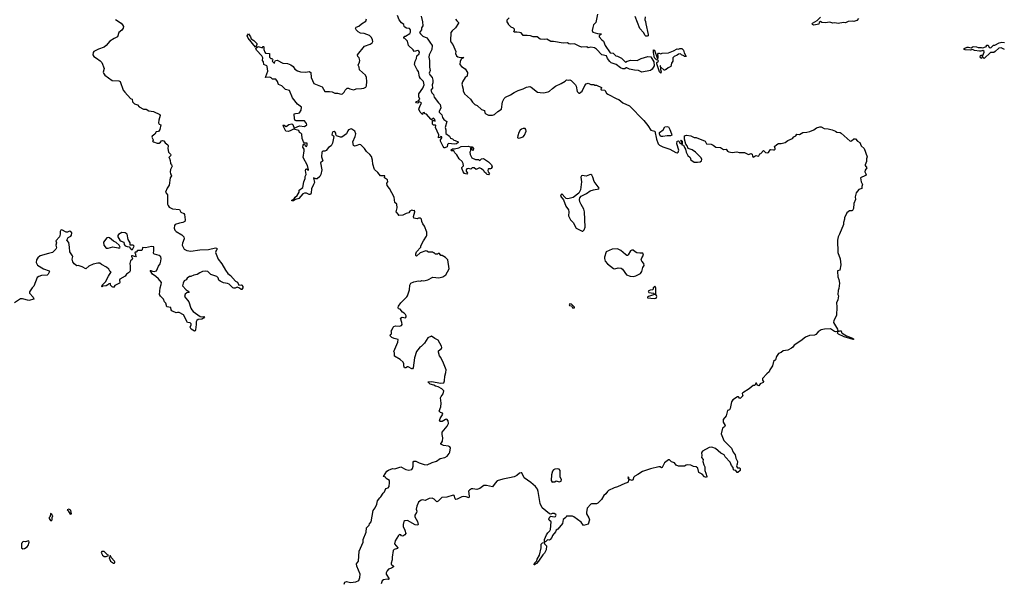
# Model space of a CAD drawing. Extents: x 2219101 to 2444320, y 201258 to 358766.
# Tile 179 of 256: x 2295853 to 2310352, y 340800 to 349105. Entities that reach past the tile are written whole.
import ezdxf

# ---------------------------------------------------------------- set-up
doc = ezdxf.new("R2010")
doc.units = 0

msp = doc.modelspace()

# ---------------------------------------------------------------- linework, layer by layer
at = {"layer": '0CON10XD'}
for points in [[(2301767, 349155), (2301786, 349075), (2301787, 349015), (2301768, 348985), (2301769, 348955), (2301741, 348915), (2301755, 348895), (2301791, 348861), (2301846, 348836), (2301865, 348820), (2301892, 348772), (2301929, 348725), (2301922, 348665), (2301882, 348585), (2301876, 348555), (2301886, 348506), (2301888, 348405), (2301896, 348355), (2301885, 348315), (2301893, 348295), (2301925, 348252), (2301935, 348215), (2301936, 348175), (2301927, 348145), (2301933, 348097), (2301907, 348065), (2301920, 348025), (2301944, 348004), (2301958, 347965), (2302018, 347878), (2302046, 347855), (2302054, 347806), (2302032, 347752), (2302030, 347745), (2302069, 347705), (2302078, 347665), (2302098, 347635), (2302142, 347605), (2302119, 347515), (2302127, 347483), (2302129, 347429), (2302180, 347390), (2302195, 347360), (2302225, 347350), (2302248, 347328), (2302267, 347327), (2302310, 347305), (2302310, 347295), (2302285, 347277), (2302255, 347269), (2302165, 347281), (2302152, 347268), (2302148, 347232), (2302115, 347216), (2302105, 347218), (2302089, 347235), (2302049, 347315), (2302050, 347335), (2302068, 347365), (2302068, 347378), (2302055, 347383), (2302041, 347369), (2302020, 347365), (2302023, 347407), (2301978, 347518), (2301982, 347545), (2301975, 347552), (2301945, 347550), (2301931, 347565), (2301932, 347618), (2301945, 347622), (2301970, 347610), (2301967, 347635), (2301945, 347652), (2301918, 347632), (2301905, 347638), (2301845, 347712), (2301825, 347720), (2301807, 347737), (2301790, 347735), (2301785, 347710), (2301748, 347745), (2301732, 347785), (2301750, 347840), (2301772, 347875), (2301762, 347885), (2301737, 347893), (2301715, 347876), (2301695, 347879), (2301686, 347894), (2301690, 347900), (2301725, 347910), (2301743, 347935), (2301730, 347970), (2301732, 348015), (2301791, 348095), (2301807, 348145), (2301799, 348195), (2301755, 348237), (2301742, 348265), (2301724, 348344), (2301704, 348365), (2301667, 348445), (2301676, 348494), (2301697, 348535), (2301699, 348571), (2301735, 348604), (2301738, 348625), (2301730, 348640), (2301715, 348649), (2301662, 348635), (2301649, 348659), (2301579, 348725), (2301565, 348791), (2301525, 348830), (2301510, 348835), (2301510, 348845), (2301525, 348860), (2301535, 348860), (2301600, 348900), (2301608, 348922), (2301607, 348957), (2301594, 348974), (2301550, 348980), (2301522, 348995), (2301512, 349005), (2301508, 349035), (2301477, 349057), (2301443, 349103), (2301414, 349166)], [(2304362, 349185), (2304338, 349065), (2304303, 349027), (2304291, 348989), (2304284, 348945), (2304295, 348920), (2304362, 348902), (2304419, 348899), (2304412, 348885), (2304384, 348866), (2304387, 348855), (2304425, 348808), (2304448, 348788), (2304473, 348723), (2304547, 348617), (2304591, 348611), (2304632, 348575), (2304658, 348568), (2304715, 348536), (2304775, 348478), (2304796, 348494), (2304853, 348507), (2304945, 348502), (2305005, 348532), (2305105, 348562), (2305145, 348558), (2305164, 348534), (2305191, 348485), (2305196, 348424), (2305165, 348378), (2305142, 348358), (2305015, 348333), (2304966, 348356), (2304905, 348360), (2304835, 348374), (2304795, 348398), (2304785, 348398), (2304765, 348383), (2304735, 348381), (2304698, 348395), (2304635, 348443), (2304565, 348471), (2304545, 348487), (2304508, 348535), (2304495, 348572), (2304426, 348586), (2304345, 348673), (2304315, 348690), (2304265, 348700), (2304225, 348692), (2304203, 348707), (2304125, 348702), (2304093, 348713), (2304025, 348750), (2303965, 348744), (2303938, 348748), (2303922, 348762), (2303855, 348758), (2303713, 348783), (2303674, 348784), (2303615, 348817), (2303575, 348813), (2303518, 348818), (2303475, 348852), (2303415, 348852), (2303376, 348866), (2303325, 348872), (2303265, 348870), (2303258, 348888), (2303235, 348910), (2303215, 348918), (2303175, 348920), (2303132, 348922), (2303130, 348935), (2303140, 348945), (2303140, 348965), (2303125, 348980), (2303090, 348995), (2303050, 349035), (2303050, 349045), (2303030, 349075), (2303032, 349105), (2303060, 349135)], [(2305062, 349148), (2305057, 349105), (2305069, 349079), (2305072, 349045), (2305110, 348885), (2305106, 348865), (2305095, 348861), (2305075, 348863), (2305062, 348872), (2305038, 348915), (2304983, 348973), (2304914, 349154)], [(2297265, 349110), (2297345, 349052), (2297368, 349028), (2297380, 349005), (2297378, 348982), (2297358, 348952), (2297312, 348915), (2297293, 348855), (2297285, 348847), (2297242, 348828), (2297181, 348789), (2297126, 348724), (2297095, 348699), (2297015, 348671), (2296944, 348636), (2296936, 348624), (2296929, 348585), (2296944, 348564), (2296985, 348537), (2297040, 348500), (2297063, 348473), (2297096, 348385), (2297084, 348334), (2297088, 348315), (2297107, 348287), (2297215, 348207), (2297315, 348204), (2297334, 348194), (2297378, 348068), (2297400, 348035), (2297483, 347945), (2297507, 347935), (2297516, 347896), (2297545, 347863), (2297585, 347850), (2297613, 347823), (2297675, 347788), (2297715, 347788), (2297755, 347762), (2297825, 347752), (2297918, 347708), (2297923, 347695), (2297900, 347625), (2297897, 347585), (2297908, 347565), (2297930, 347555), (2297915, 347485), (2297895, 347459), (2297863, 347455), (2297845, 347417), (2297801, 347389), (2297798, 347375), (2297820, 347335), (2297820, 347325), (2297810, 347315), (2297823, 347303), (2297875, 347286), (2297905, 347288), (2297925, 347300), (2297941, 347319), (2297957, 347327), (2297975, 347320), (2297995, 347290), (2298032, 347262), (2298038, 347245), (2298032, 347205), (2298043, 347153), (2298072, 347125), (2298077, 347113), (2298075, 347100), (2298050, 347075), (2298060, 347065), (2298062, 347042), (2298070, 347035), (2298072, 346985), (2298090, 346965), (2298098, 346945), (2298075, 346900), (2298068, 346865), (2298072, 346835), (2298085, 346820), (2298088, 346805), (2298068, 346775), (2298056, 346665), (2298025, 346623), (2298001, 346565), (2298030, 346525), (2298030, 346385), (2298037, 346365), (2298055, 346341), (2298105, 346319), (2298205, 346306), (2298225, 346269), (2298271, 346251), (2298282, 346235), (2298290, 346155), (2298286, 346134), (2298254, 346116), (2298205, 346109), (2298143, 346087), (2298132, 346075), (2298129, 346035), (2298138, 346005), (2298155, 345984), (2298241, 345935), (2298272, 345905), (2298276, 345875), (2298248, 345812), (2298246, 345785), (2298275, 345726), (2298315, 345702), (2298375, 345696), (2298506, 345716), (2298635, 345719), (2298735, 345742), (2298755, 345738), (2298758, 345715), (2298748, 345705), (2298737, 345675), (2298775, 345578), (2298830, 345510), (2298882, 345415), (2298918, 345365), (2298955, 345338), (2299032, 345252), (2299060, 345240), (2299080, 345195), (2299115, 345200), (2299123, 345193), (2299138, 345175), (2299138, 345155), (2299125, 345130), (2299115, 345130), (2299090, 345150), (2299055, 345164), (2299025, 345148), (2299005, 345148), (2298990, 345155), (2298935, 345210), (2298915, 345220), (2298855, 345230), (2298805, 345250), (2298787, 345267), (2298775, 345300), (2298755, 345320), (2298665, 345352), (2298624, 345394), (2298585, 345400), (2298545, 345393), (2298504, 345376), (2298465, 345350), (2298415, 345342), (2298375, 345322), (2298355, 345323), (2298321, 345299), (2298305, 345272), (2298274, 345256), (2298258, 345225), (2298248, 345185), (2298306, 345125), (2298336, 345105), (2298350, 345085), (2298315, 345079), (2298287, 345063), (2298282, 345025), (2298345, 344948), (2298374, 344855), (2298390, 344830), (2298408, 344805), (2298512, 344732), (2298535, 344726), (2298565, 344732), (2298572, 344725), (2298558, 344705), (2298537, 344693), (2298481, 344689), (2298460, 344675), (2298452, 344655), (2298452, 344615), (2298440, 344535), (2298435, 344520), (2298425, 344518), (2298377, 344545), (2298363, 344577), (2298379, 344611), (2298378, 344625), (2298365, 344638), (2298322, 344642), (2298265, 344758), (2298199, 344789), (2298175, 344792), (2298155, 344788), (2298105, 344808), (2298094, 344814), (2298085, 344830), (2298076, 344866), (2298018, 344875), (2298006, 344926), (2297986, 344946), (2297970, 344985), (2297925, 345032), (2297913, 345055), (2297920, 345155), (2297936, 345204), (2297939, 345235), (2297895, 345289), (2297855, 345319), (2297809, 345355), (2297775, 345410), (2297785, 345412), (2297809, 345399), (2297835, 345394), (2297866, 345404), (2297897, 345475), (2297920, 345510), (2297931, 345545), (2297936, 345586), (2297931, 345611), (2297905, 345633), (2297838, 345648), (2297827, 345657), (2297822, 345665), (2297830, 345705), (2297827, 345757), (2297795, 345763), (2297705, 345742), (2297663, 345747), (2297657, 345713), (2297647, 345703), (2297588, 345702), (2297568, 345682), (2297552, 345678), (2297550, 345665), (2297560, 345655), (2297560, 345635), (2297568, 345625), (2297558, 345612), (2297516, 345626), (2297500, 345625), (2297498, 345615), (2297512, 345585), (2297508, 345572), (2297485, 345550), (2297477, 345533), (2297474, 345515), (2297480, 345475), (2297477, 345405), (2297470, 345385), (2297426, 345354), (2297405, 345328), (2297327, 345283), (2297322, 345265), (2297328, 345235), (2297322, 345225), (2297255, 345188), (2297235, 345160), (2297215, 345168), (2297190, 345195), (2297192, 345212), (2297187, 345217), (2297165, 345212), (2297153, 345197), (2297125, 345183), (2297075, 345180), (2297065, 345170), (2297060, 345175), (2297068, 345195), (2297118, 345242), (2297162, 345328), (2297198, 345388), (2297181, 345401), (2297165, 345428), (2297131, 345461), (2297055, 345500), (2297035, 345517), (2297005, 345520), (2296937, 345503), (2296872, 345475), (2296825, 345433), (2296775, 345462), (2296715, 345482), (2296695, 345480), (2296657, 345507), (2296636, 345536), (2296623, 345575), (2296633, 345615), (2296630, 345625), (2296591, 345685), (2296588, 345755), (2296575, 345822), (2296548, 345858), (2296564, 345896), (2296605, 345914), (2296615, 345930), (2296621, 345965), (2296605, 345986), (2296585, 345988), (2296556, 345974), (2296535, 345974), (2296475, 346010), (2296458, 346005), (2296448, 345985), (2296447, 345945), (2296438, 345905), (2296387, 345845), (2296396, 345815), (2296387, 345785), (2296393, 345745), (2296387, 345725), (2296335, 345674), (2296279, 345659), (2296155, 345625), (2296121, 345595), (2296102, 345565), (2296096, 345525), (2296115, 345487), (2296205, 345433), (2296286, 345406), (2296290, 345395), (2296271, 345355), (2296255, 345342), (2296176, 345334), (2296135, 345322), (2296110, 345305), (2296060, 345180), (2296035, 345154), (2295996, 345095), (2295999, 345075), (2296053, 345015), (2296062, 344985), (2295985, 344967), (2295895, 344991), (2295865, 344992), (2295777, 344933)], [(2301484, 344615), (2301482, 344642), (2301460, 344705), (2301485, 344722), (2301535, 344712), (2301542, 344725), (2301542, 344742), (2301535, 344760), (2301515, 344782), (2301490, 344795), (2301455, 344838), (2301432, 344845), (2301428, 344865), (2301433, 344885), (2301465, 344932), (2301555, 345020), (2301564, 345036), (2301593, 345125), (2301600, 345195), (2301612, 345225), (2301655, 345243), (2301725, 345259), (2301754, 345254), (2301775, 345263), (2301805, 345259), (2301865, 345270), (2301935, 345310), (2302025, 345300), (2302085, 345316), (2302128, 345345), (2302176, 345434), (2302157, 345567), (2302125, 345600), (2302075, 345630), (2302052, 345632), (2302035, 345660), (2302015, 345660), (2302005, 345650), (2301975, 345650), (2301955, 345670), (2301945, 345670), (2301932, 345682), (2301875, 345680), (2301850, 345695), (2301835, 345697), (2301752, 345668), (2301695, 345622), (2301685, 345630), (2301686, 345654), (2301696, 345684), (2301760, 345755), (2301762, 345775), (2301797, 345845), (2301843, 345915), (2301848, 345932), (2301849, 345975), (2301814, 346064), (2301790, 346095), (2301773, 346133), (2301770, 346165), (2301755, 346180), (2301725, 346180), (2301705, 346170), (2301655, 346180), (2301653, 346203), (2301670, 346275), (2301665, 346300), (2301655, 346290), (2301625, 346298), (2301600, 346285), (2301585, 346260), (2301545, 346251), (2301495, 346223), (2301435, 346220), (2301430, 346225), (2301430, 346235), (2301398, 346275), (2301410, 346335), (2301406, 346386), (2301375, 346410), (2301365, 346490), (2301296, 346616), (2301264, 346664), (2301258, 346695), (2301272, 346718), (2301268, 346745), (2301224, 346774), (2301230, 346805), (2301165, 346802), (2301128, 346855), (2301077, 346897), (2301053, 346975), (2301050, 347035), (2301031, 347091), (2301009, 347119), (2300961, 347161), (2300932, 347205), (2300875, 347263), (2300855, 347268), (2300805, 347246), (2300784, 347244), (2300770, 347250), (2300757, 347305), (2300792, 347385), (2300801, 347425), (2300786, 347465), (2300745, 347494), (2300735, 347497), (2300695, 347480), (2300683, 347467), (2300664, 347425), (2300595, 347372), (2300575, 347374), (2300520, 347395), (2300508, 347415), (2300508, 347435), (2300500, 347450), (2300485, 347459), (2300465, 347453), (2300452, 347435), (2300448, 347415), (2300476, 347396), (2300480, 347385), (2300460, 347285), (2300439, 347245), (2300399, 347221), (2300365, 347180), (2300345, 347170), (2300315, 347166), (2300302, 347155), (2300299, 347085), (2300316, 347025), (2300283, 346995), (2300302, 346895), (2300287, 346825), (2300273, 346795), (2300235, 346758), (2300215, 346759), (2300180, 346775), (2300193, 346705), (2300178, 346678), (2300149, 346615), (2300146, 346554), (2300135, 346528), (2300115, 346530), (2300075, 346550), (2300045, 346550), (2300022, 346538), (2299965, 346472), (2299912, 346458), (2299885, 346437), (2299862, 346435), (2299862, 346448), (2299893, 346467), (2299909, 346491), (2299937, 346513), (2299968, 346565), (2299970, 346595), (2300020, 346635), (2300038, 346715), (2300058, 346765), (2300058, 346795), (2300070, 346825), (2300061, 346885), (2300064, 346905), (2300075, 346910), (2300095, 346891), (2300105, 346890), (2300106, 346895), (2300089, 346955), (2300026, 347075), (2300043, 347175), (2300040, 347195), (2300024, 347225), (2300026, 347255), (2300035, 347272), (2300045, 347272), (2300055, 347252), (2300075, 347238), (2300086, 347254), (2300086, 347286), (2300048, 347288), (2300034, 347304), (2300011, 347355), (2300008, 347418), (2299995, 347433), (2299972, 347445), (2299965, 347470), (2299885, 347494), (2299834, 347466), (2299805, 347459), (2299772, 347465), (2299735, 347530), (2299731, 347545), (2299735, 347556), (2299775, 347532), (2299815, 347562), (2299860, 347570), (2299875, 347559), (2299895, 347507), (2299975, 347539), (2300045, 347533), (2300079, 347555), (2300074, 347575), (2300046, 347616), (2299923, 347613), (2299910, 347620), (2299900, 347645), (2299894, 347716), (2299915, 347724), (2299954, 347726), (2299973, 347735), (2300000, 347770), (2300004, 347815), (2299945, 347861), (2299872, 347952), (2299824, 348064), (2299769, 348079), (2299715, 348132), (2299665, 348152), (2299650, 348195), (2299625, 348227), (2299575, 348228), (2299555, 348248), (2299535, 348258), (2299474, 348254), (2299475, 348268), (2299507, 348345), (2299496, 348416), (2299490, 348425), (2299448, 348445), (2299442, 348485), (2299430, 348505), (2299432, 348542), (2299420, 348575), (2299342, 348655), (2299330, 348685), (2299365, 348709), (2299428, 348692), (2299435, 348710), (2299445, 348710), (2299450, 348705), (2299450, 348665), (2299463, 348625), (2299474, 348614), (2299530, 348605), (2299532, 348555), (2299550, 348535), (2299565, 348532), (2299575, 348522), (2299579, 348515), (2299573, 348495), (2299595, 348468), (2299607, 348463), (2299608, 348485), (2299620, 348505), (2299645, 348508), (2299726, 348466), (2299798, 348458), (2299845, 348442), (2299878, 348415), (2299905, 348378), (2299945, 348350), (2299987, 348337), (2300065, 348334), (2300115, 348343), (2300140, 348325), (2300146, 348255), (2300184, 348164), (2300305, 348117), (2300346, 348046), (2300415, 348047), (2300455, 348040), (2300495, 348024), (2300535, 348021), (2300585, 348010), (2300605, 348013), (2300630, 348035), (2300644, 348065), (2300675, 348096), (2300695, 348096), (2300715, 348084), (2300775, 348071), (2300806, 348086), (2300885, 348089), (2300922, 348098), (2300948, 348112), (2300960, 348130), (2300967, 348195), (2300960, 348255), (2300945, 348290), (2300856, 348366), (2300850, 348405), (2300837, 348435), (2300857, 348477), (2300862, 348502), (2300850, 348545), (2300833, 348565), (2300828, 348585), (2300930, 348715), (2301013, 348747), (2301042, 348765), (2301051, 348785), (2301049, 348809), (2301035, 348843), (2301003, 348873), (2300925, 348900), (2300872, 348905), (2300838, 348925), (2300808, 348955), (2300798, 348975), (2300808, 348995), (2300848, 349012), (2300885, 349046), (2300950, 349085), (2300959, 349119)], [(2302272, 349112), (2302288, 349088), (2302316, 349066), (2302316, 349055), (2302271, 348985), (2302219, 348941), (2302203, 348917), (2302196, 348795), (2302205, 348767), (2302230, 348740), (2302273, 348635), (2302271, 348605), (2302285, 348573), (2302305, 348559), (2302345, 348546), (2302382, 348555), (2302386, 348545), (2302360, 348530), (2302339, 348495), (2302332, 348445), (2302358, 348415), (2302413, 348383), (2302447, 348325), (2302442, 348275), (2302413, 348255), (2302375, 348188), (2302364, 348155), (2302383, 348083), (2302384, 348055)], [(2308205, 349122), (2308178, 349092), (2308135, 349078), (2308115, 349082), (2308055, 349080), (2308015, 349058), (2307985, 349062), (2307905, 349050), (2307855, 349060), (2307825, 349052), (2307785, 349070), (2307715, 349060), (2307664, 349064), (2307645, 349077), (2307628, 349065), (2307621, 349039), (2307545, 349024), (2307527, 349035), (2307524, 349045), (2307530, 349055), (2307596, 349094), (2307646, 349144)], [(2299325, 348700), (2299218, 348835), (2299203, 348865), (2299222, 348898), (2299250, 348855), (2299262, 348822), (2299301, 348801), (2299344, 348755), (2299346, 348734), (2299325, 348700)], [(2310355, 348668), (2310305, 348690), (2310272, 348685), (2310219, 348635), (2310198, 348622), (2310147, 348623), (2310055, 348534), (2310042, 348542), (2310035, 348560), (2310025, 348560), (2310015, 348537), (2310005, 348531), (2309997, 348557), (2310002, 348578), (2310015, 348586), (2310025, 348570), (2310035, 348577), (2310056, 348625), (2310056, 348636), (2310035, 348650), (2310005, 348639), (2309985, 348639), (2309915, 348653), (2309885, 348666), (2309854, 348656), (2309775, 348659), (2309759, 348665), (2309756, 348675), (2309772, 348688), (2309805, 348700), (2309825, 348702), (2309865, 348691), (2309895, 348710), (2309944, 348704), (2309965, 348694), (2310015, 348694), (2310035, 348690), (2310076, 348704), (2310088, 348712), (2310092, 348728), (2310115, 348730), (2310128, 348695), (2310155, 348691), (2310195, 348730), (2310215, 348728), (2310275, 348762), (2310315, 348772), (2310355, 348768)], [(2305295, 348318), (2305275, 348338), (2305234, 348455), (2305235, 348472), (2305258, 348492), (2305257, 348505), (2305255, 348510), (2305228, 348515), (2305202, 348545), (2305184, 348624), (2305185, 348662), (2305199, 348655), (2305245, 348530), (2305256, 348545), (2305257, 348565), (2305248, 348595), (2305258, 348612), (2305272, 348612), (2305295, 348600), (2305315, 348610), (2305405, 348618), (2305480, 348645), (2305535, 348678), (2305555, 348672), (2305575, 348680), (2305605, 348680), (2305618, 348668), (2305630, 348655), (2305638, 348615), (2305668, 348562), (2305645, 348562), (2305635, 348572), (2305600, 348585), (2305585, 348600), (2305555, 348598), (2305535, 348582), (2305490, 348565), (2305470, 348545), (2305470, 348495), (2305450, 348465), (2305440, 348415), (2305402, 348398), (2305375, 348370), (2305365, 348370), (2305355, 348360), (2305342, 348362), (2305290, 348410), (2305290, 348425), (2305282, 348428), (2305285, 348410), (2305290, 348410), (2305287, 348373), (2305300, 348335), (2305295, 348318)], [(2302384, 348055), (2302401, 348011), (2302492, 347935), (2302520, 347891), (2302554, 347855), (2302589, 347839), (2302654, 347784), (2302695, 347769), (2302704, 347735), (2302715, 347720), (2302755, 347696), (2302814, 347696), (2302845, 347707), (2302895, 347752), (2302948, 347785), (2302961, 347895), (2302986, 347945), (2303005, 347964), (2303082, 347998), (2303136, 348034), (2303195, 348064), (2303265, 348086), (2303318, 348112), (2303365, 348120), (2303385, 348112), (2303479, 348039), (2303515, 348030), (2303565, 348028), (2303635, 348042), (2303657, 348053), (2303697, 348093), (2303745, 348128), (2303827, 348163), (2303885, 348198), (2303905, 348218), (2303935, 348212), (2303955, 348218), (2303975, 348210), (2304038, 348145), (2304046, 348126), (2304062, 348045), (2304085, 348022), (2304097, 348023), (2304136, 348054), (2304173, 348137), (2304195, 348160), (2304225, 348168), (2304265, 348152), (2304305, 348150), (2304315, 348140), (2304345, 348140), (2304418, 348108), (2304420, 348095), (2304410, 348085), (2304413, 348073), (2304470, 348065), (2304494, 348024), (2304515, 348008), (2304648, 347938), (2304675, 347930), (2304735, 347882), (2304835, 347838), (2305045, 347621), (2305105, 347544), (2305145, 347476), (2305208, 347465), (2305231, 347345), (2305257, 347277), (2305274, 347254), (2305322, 347232), (2305425, 347196), (2305515, 347146), (2305535, 347142), (2305548, 347152), (2305560, 347185), (2305532, 347275), (2305534, 347315), (2305552, 347322), (2305562, 347312), (2305572, 347285), (2305592, 347278), (2305602, 347295), (2305590, 347325), (2305595, 347328), (2305606, 347315), (2305610, 347275), (2305603, 347263), (2305629, 347255), (2305641, 347221), (2305658, 347195), (2305668, 347155), (2305693, 347105), (2305726, 347075), (2305738, 347038), (2305785, 347004), (2305835, 347004), (2305875, 347013), (2305894, 347026), (2305896, 347045), (2305888, 347068), (2305805, 347151), (2305755, 347186), (2305695, 347208), (2305682, 347245), (2305662, 347272), (2305645, 347345), (2305644, 347396), (2305674, 347406), (2305735, 347392), (2305785, 347367), (2305815, 347368), (2305945, 347313), (2305958, 347298), (2305965, 347274), (2306035, 347270), (2306065, 347257), (2306105, 347228), (2306175, 347223), (2306215, 347193), (2306255, 347197), (2306275, 347170), (2306295, 347156), (2306345, 347150), (2306415, 347157), (2306447, 347147), (2306525, 347149), (2306585, 347121), (2306625, 347132), (2306638, 347125), (2306644, 347095), (2306655, 347081), (2306665, 347082), (2306695, 347103), (2306725, 347096), (2306735, 347101), (2306752, 347128), (2306768, 347135), (2306805, 347178), (2306835, 347150), (2306865, 347144), (2306880, 347150), (2306905, 347188), (2306915, 347192), (2306955, 347186), (2306970, 347190), (2306976, 347195), (2306976, 347205), (2306967, 347235), (2307002, 347268), (2307025, 347280), (2307065, 347280), (2307126, 347294), (2307162, 347325), (2307235, 347357), (2307255, 347380), (2307282, 347395), (2307295, 347417), (2307335, 347412), (2307385, 347443), (2307445, 347448), (2307488, 347458), (2307545, 347480), (2307585, 347510), (2307635, 347528), (2307655, 347528), (2307701, 347501), (2307758, 347498), (2307815, 347482), (2307864, 347464), (2307887, 347447), (2307935, 347443), (2307952, 347435), (2308080, 347315), (2308101, 347319), (2308135, 347350), (2308161, 347351), (2308188, 347315), (2308224, 347294), (2308244, 347245), (2308288, 347208), (2308332, 347085), (2308323, 347053), (2308323, 347015), (2308303, 346965), (2308303, 346955), (2308326, 346924), (2308302, 346888), (2308296, 346865), (2308318, 346822), (2308309, 346811), (2308233, 346775), (2308242, 346715), (2308262, 346675), (2308252, 346645), (2308252, 346618), (2308208, 346602), (2308173, 346555), (2308154, 346496), (2308159, 346455), (2308137, 346395), (2308132, 346325), (2308115, 346292), (2308105, 346288), (2308072, 346288), (2308035, 346258), (2307998, 346185), (2307998, 346165), (2307982, 346115), (2307982, 346085), (2307927, 345943), (2307906, 345905), (2307894, 345855), (2307901, 345675), (2307935, 345580), (2307946, 345495), (2307930, 345415), (2307897, 345403), (2307894, 345396), (2307902, 345315), (2307916, 345275), (2307924, 345225), (2307916, 345145), (2307906, 345114), (2307902, 345055), (2307908, 345035), (2307900, 344975), (2307880, 344935), (2307888, 344875), (2307879, 344745), (2307843, 344675), (2307839, 344645), (2307894, 344545), (2307899, 344525), (2307889, 344511), (2307865, 344507), (2307851, 344511), (2307795, 344552), (2307706, 344544), (2307654, 344536), (2307613, 344507), (2307575, 344468), (2307555, 344458), (2307485, 344454), (2307425, 344427), (2307357, 344373), (2307259, 344311), (2307239, 344281), (2307218, 344265), (2307165, 344237), (2307096, 344224), (2307065, 344200), (2307027, 344185), (2306997, 344143), (2306985, 344093), (2306955, 344068), (2306938, 344005), (2306901, 343945), (2306890, 343915), (2306853, 343887), (2306792, 343818), (2306792, 343795), (2306806, 343775), (2306800, 343760), (2306755, 343739), (2306735, 343709), (2306716, 343715), (2306705, 343748), (2306695, 343750), (2306678, 343715), (2306655, 343713), (2306595, 343664), (2306503, 343605), (2306492, 343595), (2306497, 343577), (2306500, 343565), (2306465, 343528), (2306455, 343523), (2306436, 343546), (2306425, 343546), (2306354, 343506), (2306334, 343476), (2306316, 343374), (2306305, 343358), (2306275, 343348), (2306254, 343266), (2306214, 343215), (2306214, 343175), (2306240, 343125), (2306233, 343107), (2306202, 343085), (2306181, 343005), (2306224, 342905), (2306335, 342790), (2306358, 342735), (2306388, 342695), (2306398, 342645), (2306422, 342595), (2306420, 342555), (2306409, 342531), (2306411, 342515), (2306425, 342502), (2306455, 342500), (2306464, 342485), (2306464, 342465), (2306430, 342435), (2306417, 342433), (2306400, 342465), (2306375, 342467), (2306365, 342473), (2306357, 342507), (2306335, 342536), (2306314, 342584), (2306243, 342663), (2306225, 342692), (2306195, 342707), (2306176, 342716), (2306098, 342788), (2306045, 342806), (2306005, 342800), (2305907, 342745), (2305899, 342735), (2305894, 342725), (2305898, 342685), (2305894, 342655), (2305917, 342625), (2305913, 342595), (2305926, 342546), (2305941, 342515), (2305940, 342465), (2305959, 342425), (2305970, 342375), (2305965, 342360), (2305935, 342369), (2305905, 342410), (2305856, 342435), (2305840, 342495), (2305816, 342516), (2305775, 342520), (2305735, 342539), (2305685, 342546), (2305668, 342542), (2305645, 342524), (2305554, 342524), (2305522, 342542), (2305495, 342576), (2305452, 342592), (2305422, 342622), (2305405, 342622), (2305346, 342575), (2305315, 342508), (2305305, 342500), (2305285, 342518), (2305265, 342517), (2305141, 342489), (2305025, 342450), (2304955, 342403), (2304909, 342381), (2304892, 342358), (2304886, 342334), (2304873, 342317), (2304830, 342330), (2304825, 342360), (2304815, 342368), (2304810, 342355), (2304822, 342325), (2304808, 342285), (2304765, 342271), (2304655, 342220), (2304605, 342207), (2304524, 342166), (2304510, 342155), (2304485, 342117), (2304457, 342095), (2304420, 342035), (2304365, 341982), (2304345, 341973), (2304275, 341972), (2304264, 341966), (2304211, 341909), (2304198, 341845), (2304198, 341825), (2304234, 341765), (2304244, 341735), (2304225, 341670), (2304155, 341652), (2304119, 341699), (2304015, 341778), (2303995, 341788), (2303905, 341790), (2303895, 341770), (2303855, 341740), (2303847, 341683), (2303775, 341600), (2303752, 341585), (2303741, 341559), (2303698, 341505), (2303690, 341475), (2303666, 341445), (2303655, 341438), (2303625, 341439), (2303595, 341412), (2303582, 341412), (2303581, 341445), (2303608, 341515), (2303628, 341545), (2303659, 341575), (2303669, 341595), (2303681, 341705), (2303649, 341729), (2303644, 341745), (2303648, 341762), (2303660, 341780), (2303675, 341788), (2303725, 341781), (2303743, 341785), (2303752, 341805), (2303748, 341815), (2303725, 341831), (2303695, 341829), (2303675, 341821), (2303656, 341826), (2303545, 341912), (2303519, 341975), (2303500, 342065), (2303490, 342155), (2303478, 342188), (2303448, 342228), (2303380, 342285), (2303280, 342355), (2303245, 342428), (2303235, 342430), (2303215, 342422), (2303175, 342390), (2303135, 342370), (2303064, 342354), (2302965, 342337), (2302885, 342308), (2302854, 342276), (2302817, 342223), (2302725, 342240), (2302689, 342241), (2302631, 342199), (2302585, 342183), (2302525, 342193), (2302505, 342190), (2302475, 342173), (2302464, 342156), (2302472, 342085), (2302465, 342058), (2302425, 342077), (2302395, 342080), (2302365, 342073), (2302295, 342040), (2302277, 342037), (2302263, 342045), (2302249, 342095), (2302235, 342100), (2302145, 342072), (2302070, 342065), (2302015, 342012), (2301995, 342002), (2301955, 342040), (2301925, 342055), (2301881, 342049), (2301825, 342022), (2301785, 342028), (2301765, 342024), (2301727, 341995), (2301699, 341935), (2301692, 341895), (2301700, 341865), (2301697, 341845), (2301672, 341805), (2301672, 341778)], [(2303195, 347358), (2303225, 347364), (2303265, 347379), (2303288, 347405), (2303310, 347465), (2303308, 347488), (2303295, 347503), (2303265, 347502), (2303240, 347490), (2303222, 347475), (2303201, 347445), (2303186, 347395), (2303185, 347370), (2303195, 347358)], [(2305325, 347384), (2305299, 347385), (2305286, 347395), (2305273, 347425), (2305274, 347445), (2305328, 347482), (2305355, 347525), (2305385, 347533), (2305405, 347527), (2305429, 347485), (2305453, 347425), (2305455, 347405), (2305438, 347392), (2305385, 347393), (2305325, 347384)], [(2302755, 346820), (2302735, 346822), (2302721, 346841), (2302695, 346858), (2302688, 346878), (2302655, 346910), (2302625, 346923), (2302575, 346900), (2302545, 346923), (2302515, 346922), (2302495, 346901), (2302455, 346913), (2302435, 346908), (2302428, 346895), (2302428, 346875), (2302447, 346843), (2302435, 346828), (2302405, 346838), (2302383, 346863), (2302362, 346915), (2302363, 346927), (2302386, 346954), (2302385, 346988), (2302367, 347017), (2302324, 347054), (2302290, 347115), (2302261, 347141), (2302253, 347165), (2302245, 347171), (2302212, 347175), (2302203, 347183), (2302205, 347190), (2302225, 347200), (2302255, 347201), (2302321, 347219), (2302355, 347239), (2302455, 347240), (2302485, 347230), (2302515, 347230), (2302537, 347207), (2302530, 347185), (2302525, 347180), (2302512, 347192), (2302510, 347215), (2302502, 347218), (2302490, 347205), (2302492, 347175), (2302483, 347155), (2302485, 347120), (2302510, 347070), (2302565, 347043), (2302607, 347047), (2302625, 347030), (2302636, 347034), (2302653, 347057), (2302685, 347058), (2302755, 347010), (2302800, 346965), (2302808, 346935), (2302796, 346914), (2302785, 346908), (2302755, 346910), (2302750, 346905), (2302748, 346885), (2302753, 346865), (2302770, 346845), (2302768, 346832), (2302755, 346820)], [(2304135, 345987), (2304145, 345988), (2304165, 346008), (2304180, 346050), (2304168, 346275), (2304159, 346315), (2304120, 346380), (2304103, 346423), (2304097, 346455), (2304101, 346479), (2304123, 346507), (2304199, 346545), (2304255, 346582), (2304301, 346599), (2304382, 346615), (2304384, 346625), (2304313, 346723), (2304295, 346785), (2304276, 346816), (2304265, 346822), (2304245, 346821), (2304195, 346799), (2304135, 346809), (2304125, 346802), (2304118, 346785), (2304124, 346715), (2304111, 346599), (2304089, 346551), (2304004, 346485), (2303925, 346466), (2303900, 346471), (2303884, 346485), (2303835, 346538), (2303825, 346530), (2303818, 346505), (2303860, 346449), (2303896, 346356), (2303932, 346305), (2303939, 346275), (2303935, 346215), (2303963, 346155), (2304002, 346115), (2304049, 346035), (2304135, 345987)], [(2297515, 345720), (2297537, 345767), (2297525, 345782), (2297480, 345785), (2297478, 345815), (2297449, 345865), (2297436, 345946), (2297405, 345963), (2297355, 345968), (2297309, 345941), (2297299, 345925), (2297300, 345905), (2297327, 345855), (2297345, 345842), (2297386, 345826), (2297391, 345795), (2297408, 345775), (2297435, 345761), (2297465, 345760), (2297495, 345720), (2297515, 345720)], [(2297155, 345737), (2297225, 345756), (2297305, 345742), (2297325, 345744), (2297332, 345755), (2297318, 345785), (2297275, 345822), (2297232, 345842), (2297175, 345891), (2297155, 345896), (2297138, 345892), (2297088, 345825), (2297090, 345785), (2297125, 345740), (2297155, 345737)], [(2304885, 345323), (2304927, 345333), (2304993, 345367), (2305012, 345395), (2305028, 345455), (2305050, 345485), (2305045, 345515), (2305016, 345546), (2305006, 345565), (2305012, 345598), (2305037, 345635), (2305027, 345665), (2304985, 345663), (2304942, 345672), (2304915, 345685), (2304885, 345709), (2304865, 345711), (2304845, 345699), (2304815, 345642), (2304805, 345632), (2304795, 345632), (2304775, 345643), (2304705, 345706), (2304655, 345731), (2304575, 345723), (2304490, 345685), (2304466, 345605), (2304466, 345586), (2304476, 345545), (2304507, 345507), (2304595, 345440), (2304615, 345436), (2304665, 345450), (2304712, 345442), (2304729, 345429), (2304788, 345345), (2304844, 345324), (2304885, 345323)], [(2305195, 344996), (2305225, 345002), (2305233, 345025), (2305232, 345042), (2305220, 345055), (2305222, 345155), (2305205, 345180), (2305180, 345155), (2305180, 345135), (2305170, 345125), (2305135, 345122), (2305110, 345105), (2305116, 345086), (2305187, 345077), (2305198, 345068), (2305200, 345055), (2305114, 345026), (2305100, 345015), (2305100, 345005), (2305195, 344996)], [(2304025, 344860), (2304025, 344870), (2303980, 344915), (2303955, 344917), (2303943, 344905), (2303950, 344895), (2303978, 344888), (2303995, 344860), (2304025, 344860)], [(2300633, 340787), (2300640, 340815), (2300665, 340828), (2300725, 340813), (2300805, 340820), (2300845, 340840), (2300860, 340885), (2300864, 340935), (2300819, 341055), (2300813, 341085), (2300842, 341125), (2300852, 341275), (2300910, 341405), (2300913, 341445), (2300954, 341555), (2300962, 341618), (2300998, 341655), (2301004, 341676), (2301027, 341705), (2301056, 341875), (2301088, 341912), (2301113, 341965), (2301124, 342016), (2301155, 342060), (2301172, 342075), (2301205, 342128), (2301225, 342148), (2301243, 342195), (2301280, 342205), (2301292, 342225), (2301300, 342285), (2301296, 342315), (2301250, 342345), (2301240, 342365), (2301212, 342375), (2301258, 342452), (2301282, 342468), (2301345, 342492), (2301375, 342488), (2301465, 342517), (2301537, 342477), (2301585, 342466), (2301625, 342477), (2301638, 342492), (2301649, 342525), (2301646, 342585), (2301655, 342602), (2301685, 342599), (2301735, 342574), (2301810, 342550), (2301855, 342547), (2301925, 342582), (2301991, 342599), (2302045, 342638), (2302115, 342654), (2302146, 342675), (2302176, 342715), (2302186, 342735), (2302197, 342795), (2302185, 342812), (2302165, 342822), (2302095, 342833), (2302055, 342852), (2302052, 342865), (2302062, 342868), (2302077, 342895), (2302086, 342945), (2302074, 342995), (2302076, 343025), (2302150, 343115), (2302166, 343155), (2302162, 343195), (2302145, 343218), (2302125, 343214), (2302075, 343183), (2302044, 343184), (2302034, 343194), (2302043, 343227), (2302082, 343295), (2302081, 343305), (2302047, 343317), (2302030, 343335), (2302052, 343402), (2302060, 343455), (2302049, 343535), (2302057, 343555), (2302088, 343592), (2302100, 343635), (2302067, 343667), (2302015, 343693), (2301975, 343703), (2301951, 343721), (2301896, 343735), (2301862, 343768), (2301915, 343773), (2302055, 343747), (2302098, 343755), (2302107, 343785), (2302112, 343855), (2302130, 343905), (2302131, 343945), (2302095, 344042), (2302055, 344128), (2302035, 344150), (2302020, 344205), (2302022, 344225), (2302062, 344258), (2302068, 344275), (2302062, 344295), (2302015, 344382), (2301965, 344408), (2301915, 344442), (2301862, 344415), (2301815, 344337), (2301765, 344292), (2301745, 344282), (2301737, 344263), (2301698, 344215), (2301666, 344125), (2301648, 343975), (2301638, 343962), (2301625, 343960), (2301575, 343990), (2301565, 343990), (2301537, 343973), (2301520, 343975), (2301508, 344005), (2301510, 344035), (2301499, 344059), (2301456, 344096), (2301370, 344145), (2301370, 344195), (2301363, 344215), (2301422, 344355), (2301428, 344395), (2301365, 344410), (2301334, 344424), (2301310, 344445), (2301312, 344468), (2301330, 344475), (2301327, 344507), (2301320, 344515), (2301335, 344530), (2301352, 344575), (2301364, 344586), (2301385, 344592), (2301445, 344590), (2301475, 344601), (2301484, 344615)], [(2308125, 344393), (2307994, 344434), (2307909, 344469), (2307897, 344485), (2307902, 344508), (2307930, 344520), (2307950, 344520), (2307955, 344495), (2307964, 344484), (2308028, 344448), (2308115, 344414), (2308129, 344405), (2308130, 344395), (2308125, 344393)], [(2303695, 342290), (2303703, 342297), (2303732, 342298), (2303755, 342308), (2303795, 342298), (2303827, 342303), (2303832, 342332), (2303812, 342365), (2303812, 342462), (2303795, 342480), (2303775, 342488), (2303735, 342480), (2303715, 342472), (2303700, 342455), (2303682, 342398), (2303678, 342315), (2303695, 342290)], [(2296315, 341722), (2296330, 341735), (2296330, 341775), (2296338, 341782), (2296340, 341795), (2296328, 341815), (2296305, 341830), (2296300, 341785), (2296288, 341772), (2296288, 341755), (2296305, 341728), (2296315, 341722)], [(2296595, 341818), (2296615, 341822), (2296606, 341875), (2296598, 341885), (2296575, 341892), (2296550, 341885), (2296565, 341870), (2296595, 341818)], [(2301672, 341778), (2301711, 341711), (2301723, 341667), (2301715, 341657), (2301675, 341664), (2301565, 341724), (2301525, 341723), (2301510, 341710), (2301499, 341665), (2301499, 341635), (2301526, 341585), (2301540, 341535), (2301525, 341513), (2301493, 341497), (2301475, 341498), (2301466, 341516), (2301445, 341520), (2301429, 341505), (2301380, 341425), (2301372, 341382), (2301420, 341325), (2301418, 341315), (2301365, 341300), (2301351, 341285), (2301336, 341185), (2301338, 341145), (2301322, 341095), (2301325, 341084), (2301359, 341055), (2301357, 341045), (2301330, 341025), (2301285, 341009), (2301263, 340985), (2301248, 340955), (2301249, 340935), (2301292, 340865), (2301285, 340858), (2301265, 340861), (2301210, 340850), (2301189, 340835), (2301178, 340795)], [(2295898, 341308), (2295925, 341313), (2295962, 341338), (2295977, 341355), (2295992, 341405), (2295988, 341428), (2295935, 341412), (2295915, 341418), (2295890, 341405), (2295890, 341395), (2295880, 341385), (2295880, 341325), (2295898, 341308)], [(2303435, 341074), (2303430, 341075), (2303434, 341095), (2303469, 341131), (2303474, 341155), (2303509, 341215), (2303532, 341325), (2303532, 341375), (2303550, 341395), (2303575, 341400), (2303582, 341382), (2303612, 341352), (2303605, 341295), (2303582, 341245), (2303558, 341222), (2303495, 341128), (2303465, 341094), (2303435, 341074)], [(2297097, 341193), (2297125, 341194), (2297135, 341202), (2297157, 341203), (2297160, 341215), (2297145, 341220), (2297095, 341270), (2297062, 341268), (2297050, 341255), (2297074, 341214), (2297097, 341193)], [(2297245, 341096), (2297255, 341102), (2297256, 341115), (2297248, 341128), (2297200, 341180), (2297188, 341205), (2297180, 341205), (2297180, 341185), (2297172, 341175), (2297190, 341125), (2297235, 341099), (2297245, 341096)]]:
    msp.add_lwpolyline(points, dxfattribs=at)

doc.saveas('drawing.dxf')
